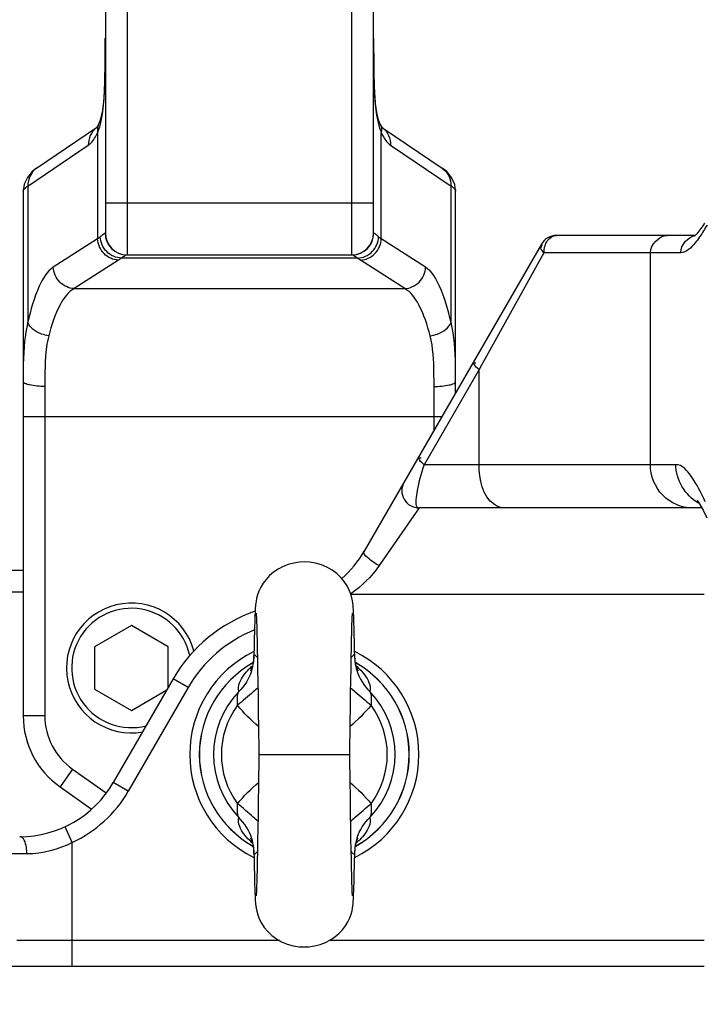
# Model space of a CAD drawing. Header units: millimetres. Extents: x 0 to 11890, y 0 to 8410.
# Tile 108 of 190: x 5629 to 5788, y 2560 to 2788. Entities that reach past the tile are written whole.
import ezdxf

# ---------------------------------------------------------------- set-up
doc = ezdxf.new("R2010")
doc.units = ezdxf.units.MM
doc.header["$LTSCALE"] = 653.95
for name, color, linetype in [('304103000050DXF_CONTINUOUS_LINE', 7, 'CONTINUOUS'), ('304103000052DXF_CONTINUOUS_LINE', 7, 'CONTINUOUS'), ('304103000066DXF_CONTINUOUS_LINE', 7, 'CONTINUOUS'), ('304106000102DXF_CONTINUOUS_LINE', 7, 'CONTINUOUS'), ('501023000173DXF_CONTINUOUS_LINE', 7, 'CONTINUOUS'), ('501038000005DXF_CONTINUOUS_LINE', 7, 'CONTINUOUS'), ('R180-1-YUNDODXF_CONTINUOUS_LINE', 7, 'CONTINUOUS')]:
    doc.layers.add(name, color=color, linetype=linetype)

msp = doc.modelspace()

# ---------------------------------------------------------------- linework, layer by layer
at = {"layer": '304103000050DXF_CONTINUOUS_LINE', "color": 7, "linetype": 'Continuous'}
msp.add_line((5630.193, 2660.302), (5595.977, 2660.302), dxfattribs=at)
at = {"layer": '304103000050DXF_CONTINUOUS_LINE', "color": 9, "linetype": 'Continuous'}
msp.add_line((5630.193, 2655.302), (5595.977, 2655.302), dxfattribs=at)
at = {"layer": '304103000052DXF_CONTINUOUS_LINE', "color": 7, "linetype": 'Continuous'}
for p, q in [((5785.64, 2737.802), (5753.502, 2737.802)), ((5750.038, 2735.802), (5709.041, 2664.793)), ((5787.128, 2674.802), (5721.748, 2674.802)), ((5664.882, 2635.302), (5651.025, 2611.302)), ((5787.693, 2568.802), (5625.676, 2568.802))]:
    msp.add_line(p, q, dxfattribs=at)
at = {"layer": '304103000052DXF_CONTINUOUS_LINE', "color": 9, "linetype": 'Continuous'}
for p, q in [((5786.65, 2737.52), (5786.598, 2737.444)), ((5750.608, 2733.802), (5736.188, 2707.826)), ((5782.237, 2733.802), (5750.608, 2733.802)), ((5775.237, 2684.802), (5775.237, 2733.802)), ((5735.612, 2706.79), (5722.918, 2684.802)), ((5736.188, 2707.826), (5735.612, 2706.79)), ((5735.612, 2684.802), (5735.612, 2706.79)), ((5781.11, 2684.802), (5722.918, 2684.802)), ((5721.748, 2674.802), (5712.505, 2661.461)), ((5787.693, 2654.802), (5705.98, 2654.802)), ((5668.346, 2633.302), (5664.882, 2635.302)), ((5668.346, 2633.302), (5654.49, 2609.302)), ((5654.49, 2609.302), (5651.025, 2611.302)), ((5641.547, 2597.481), (5639.868, 2601.111)), ((5641.547, 2568.802), (5641.547, 2597.481)), ((5631.054, 2594.802), (5627.565, 2594.802)), ((5689.439, 2574.802), (5628.748, 2574.802)), ((5787.693, 2574.802), (5700.961, 2574.802))]:
    msp.add_line(p, q, dxfattribs=at)
at = {"layer": '304103000052DXF_CONTINUOUS_LINE', "color": 7, "linetype": 'Continuous'}
for points in [[(5787.765, 2740.597), (5787.374, 2739.996), (5785.948, 2738.134), (5785.64, 2737.833)], [(5786.049, 2676.528), (5786.095, 2676.471), (5786.599, 2675.735), (5787.423, 2674.284), (5788.303, 2672.526)]]:
    msp.add_lwpolyline(points, dxfattribs=at)
for centre, radius, start, end in [((5753.502, 2733.802), 4, 90.00008, 150.00006), ((5721.747, 2678.802), 4, 149.98824, 270), ((5687.39, 2677.293), 25, 311.16989, 329.9997), ((5695.193, 2617.802), 35, 108.94516, 150), ((5695.193, 2617.802), 26.5, 116.13872, 243.86126), ((5695.193, 2617.802), 26.5, 296.13871, 63.86127), ((5629.375, 2623.802), 25, 269.99996, 330)]:
    msp.add_arc(centre, radius, start, end, dxfattribs=at)
at = {"layer": '304103000052DXF_CONTINUOUS_LINE', "color": 9, "linetype": 'Continuous'}
for centre, radius, start, end in [((5695.193, 2617.802), 31, 111.8035, 150), ((5629.375, 2623.802), 29, 294.81834, 330)]:
    msp.add_arc(centre, radius, start, end, dxfattribs=at)
for points in [[(5788.316, 2740.196), (5787.788, 2739.288), (5787.242, 2738.388), (5786.65, 2737.52)], [(5750.608, 2733.802), (5750.608, 2734.788), (5750.88, 2735.836), (5751.458, 2736.634)], [(5751.458, 2736.634), (5751.919, 2737.269), (5752.717, 2737.802), (5753.502, 2737.802)], [(5775.237, 2733.802), (5775.237, 2735.66), (5777.259, 2737.802), (5779.117, 2737.802)], [(5782.237, 2733.802), (5782.237, 2735.553), (5783.933, 2737.563), (5785.67, 2737.775)], [(5786.316, 2675.94), (5783.3, 2677.566), (5781.11, 2681.376), (5781.11, 2684.802)], [(5712.505, 2661.461), (5710.749, 2658.927), (5708.461, 2656.714), (5705.926, 2654.959)], [(5641.547, 2597.481), (5638.366, 2595.774), (5634.664, 2594.802), (5631.054, 2594.802)]]:
    msp.add_open_spline(points, degree=3, dxfattribs=at)
for points, knots in [([(5786.598, 2737.444), (5786.263, 2736.957), (5785.161, 2735.471), (5783.562, 2733.804), (5782.237, 2733.802)], [0, 0, 0, 0, 0.3085944, 1, 1, 1, 1]), ([(5750.608, 2733.802), (5750.336, 2734.132), (5749.674, 2734.585), (5750.058, 2735.496), (5750.307, 2735.53)], [0, 0, 0, 0, 0.6300025, 1, 1, 1, 1]), ([(5735.612, 2706.79), (5735.224, 2707.123), (5734.759, 2707.419), (5734.277, 2708.363), (5734.725, 2708.388), (5734.88, 2708.373)], [0, 0, 0, 0, 0.6380217, 0.8050248, 1, 1, 1, 1]), ([(5722.918, 2684.802), (5722.53, 2685.136), (5722.065, 2685.431), (5721.582, 2686.376), (5722.03, 2686.401), (5722.186, 2686.385)], [0, 0, 0, 0, 0.638054, 0.8050541, 1, 1, 1, 1]), ([(5722.918, 2684.802), (5722.122, 2682.507), (5721.414, 2680.321), (5720.75, 2674.803), (5721.748, 2674.802)], [0, 0, 0, 0, 0.7089074, 1, 1, 1, 1]), ([(5741.348, 2674.802), (5740.573, 2674.802), (5736.544, 2676.487), (5735.612, 2681.504), (5735.612, 2684.802)], [0, 0, 0, 0, 0.19018, 1, 1, 1, 1]), ([(5784.936, 2674.802), (5782.45, 2674.802), (5777.235, 2677.012), (5775.237, 2682.262), (5775.237, 2684.802)], [0, 0, 0, 0, 0.4945861, 1, 1, 1, 1]), ([(5787.908, 2676.244), (5786.951, 2678.287), (5785.45, 2681.393), (5782.575, 2684.801), (5781.11, 2684.802)], [0, 0, 0, 0, 0.6062591, 1, 1, 1, 1]), ([(5712.505, 2661.461), (5711.539, 2661.957), (5710.412, 2662.687), (5708.761, 2664.309), (5709.041, 2664.793)], [0, 0, 0, 0, 0.6604021, 1, 1, 1, 1]), ([(5631.054, 2594.802), (5631.054, 2595.314), (5630.956, 2596.649), (5630.347, 2598.802), (5629.375, 2598.802)], [0, 0, 0, 0, 0.3446104, 1, 1, 1, 1])]:
    msp.add_open_spline(points, degree=3, knots=knots, dxfattribs=at)
at = {"layer": '304103000066DXF_CONTINUOUS_LINE', "color": 9, "linetype": 'Continuous'}
for p, q in [((5654.193, 2981.302), (5654.193, 2733.302)), ((5706.193, 2733.302), (5706.193, 2981.302)), ((5647.399, 2761.545), (5647.399, 2736.997)), ((5712.987, 2736.997), (5712.987, 2761.545)), ((5631.269, 2749.214), (5645.242, 2758.657)), ((5715.143, 2758.657), (5729.116, 2749.214)), ((5631.269, 2749.214), (5631.269, 2717.718)), ((5729.116, 2717.718), (5729.116, 2749.214)), ((5649.193, 2745.302), (5711.193, 2745.302)), ((5649.193, 2738.302), (5649.146, 2738.302)), ((5711.24, 2738.302), (5711.193, 2738.302)), ((5647.399, 2736.997), (5637.146, 2730.431)), ((5723.24, 2730.431), (5712.987, 2736.997)), ((5652.219, 2732.073), (5641.966, 2725.507)), ((5707.503, 2732.543), (5652.882, 2732.543)), ((5718.419, 2725.507), (5708.166, 2732.073)), ((5641.966, 2725.507), (5718.419, 2725.507)), ((5635.193, 2702.887), (5635.193, 2626.716)), ((5725.193, 2692.769), (5725.193, 2702.887)), ((5630.193, 2695.963), (5727.037, 2695.963)), ((5635.193, 2626.716), (5630.193, 2626.716)), ((5641.591, 2614.427), (5638.724, 2610.331)), ((5641.591, 2614.427), (5649.391, 2608.967))]:
    msp.add_line(p, q, dxfattribs=at)
at = {"layer": '304103000066DXF_CONTINUOUS_LINE', "color": 7, "linetype": 'Continuous'}
for p, q in [((5649.193, 2976.302), (5649.193, 2738.302)), ((5711.193, 2738.302), (5711.193, 2976.302)), ((5648.999, 2772.382), (5648.98, 2771.798)), ((5647.71, 2763.705), (5647.708, 2763.702)), ((5712.676, 2763.705), (5712.678, 2763.702)), ((5713.097, 2762.935), (5712.678, 2763.702)), ((5633.289, 2753.356), (5647.131, 2762.71)), ((5713.297, 2762.662), (5713.097, 2762.935)), ((5713.269, 2762.688), (5713.297, 2762.662)), ((5713.274, 2762.697), (5727.096, 2753.356)), ((5630.418, 2749.614), (5630.193, 2748.018)), ((5630.193, 2748.018), (5630.193, 2626.716)), ((5730.193, 2748.023), (5729.984, 2749.554)), ((5730.193, 2701.429), (5730.193, 2748.023)), ((5654.193, 2733.302), (5706.193, 2733.302)), ((5638.724, 2610.331), (5645.941, 2605.278))]:
    msp.add_line(p, q, dxfattribs=at)
for points in [[(5711.402, 2771.868), (5711.286, 2775.56), (5711.237, 2779.746), (5711.227, 2783.382)], [(5648.98, 2771.798), (5648.763, 2768.677), (5648.427, 2766.196), (5648.003, 2764.456), (5647.71, 2763.705)], [(5712.676, 2763.705), (5712.373, 2764.486), (5711.951, 2766.242), (5711.617, 2768.738), (5711.402, 2771.868)], [(5647.708, 2763.702), (5647.284, 2762.928), (5647.13, 2762.711)], [(5633.289, 2753.356), (5632.267, 2752.549), (5631.148, 2751.22), (5630.418, 2749.614)], [(5729.984, 2749.554), (5729.252, 2751.198), (5728.114, 2752.554), (5727.096, 2753.356)]]:
    msp.add_lwpolyline(points, dxfattribs=at)
at = {"layer": '304103000066DXF_CONTINUOUS_LINE', "color": 9, "linetype": 'Continuous'}
for centre, radius, start, end in [((5535.423, 2776.48), 113.678, 357.47537, 357.92754), ((5824.815, 2776.474), 113.531, 182.0723, 182.5312), ((5654.144, 2738.301), 4.998, 179.9795, 269.96663), ((5706.242, 2738.301), 4.998, 270.03337, 0.0205), ((5650.193, 2626.716), 15, 180, 235.00798)]:
    msp.add_arc(centre, radius, start, end, dxfattribs=at)
at = {"layer": '304103000066DXF_CONTINUOUS_LINE', "color": 7, "linetype": 'Continuous'}
for centre, radius, start, end in [((5654.193, 2738.302), 5, 180, 270), ((5706.193, 2738.302), 5, 270, 360), ((5650.193, 2626.716), 20, 180, 235.00798)]:
    msp.add_arc(centre, radius, start, end, dxfattribs=at)
at = {"layer": '304103000066DXF_CONTINUOUS_LINE', "color": 9, "linetype": 'Continuous'}
for points, knots in [([(5649.027, 2772.369), (5649.059, 2773.251), (5649.153, 2776.921), (5649.162, 2780.593), (5649.162, 2783.382)], [0, 0, 0, 0, 0.2402961, 1, 1, 1, 1]), ([(5711.224, 2783.382), (5711.223, 2782.439), (5711.231, 2778.768), (5711.26, 2775.095), (5711.359, 2772.369)], [0, 0, 0, 0, 0.2569062, 1, 1, 1, 1]), ([(5648.22, 2764.227), (5648.334, 2764.761), (5648.749, 2767.158), (5648.908, 2769.59), (5648.991, 2771.473)], [0, 0, 0, 0, 0.2249164, 1, 1, 1, 1]), ([(5711.395, 2771.46), (5711.425, 2770.797), (5711.557, 2768.374), (5711.798, 2765.945), (5712.167, 2764.219)], [0, 0, 0, 0, 0.2733318, 1, 1, 1, 1]), ([(5645.242, 2758.657), (5645.444, 2758.793), (5646.366, 2759.59), (5646.982, 2760.674), (5647.399, 2761.545)], [0, 0, 0, 0, 0.2014585, 1, 1, 1, 1]), ([(5712.987, 2761.545), (5713.145, 2761.215), (5713.704, 2760.153), (5714.446, 2759.128), (5715.143, 2758.657)], [0, 0, 0, 0, 0.3030844, 1, 1, 1, 1]), ([(5630.193, 2748.012), (5630.193, 2748.113), (5630.341, 2748.667), (5630.876, 2748.992), (5631.269, 2749.214)], [0, 0, 0, 0, 0.1840381, 1, 1, 1, 1]), ([(5729.116, 2749.214), (5729.278, 2749.122), (5729.729, 2748.845), (5730.193, 2748.374), (5730.193, 2748.012)], [0, 0, 0, 0, 0.3394224, 1, 1, 1, 1]), ([(5649.146, 2738.302), (5648.999, 2738.302), (5648.609, 2737.944), (5648.248, 2737.682), (5648.001, 2737.467)], [0, 0, 0, 0, 0.308627, 1, 1, 1, 1]), ([(5712.384, 2737.467), (5712.137, 2737.682), (5711.776, 2737.944), (5711.386, 2738.302), (5711.24, 2738.302)], [0, 0, 0, 0, 0.691373, 1, 1, 1, 1]), ([(5652.219, 2732.073), (5651, 2732.13), (5648.521, 2733.266), (5647.454, 2735.759), (5647.399, 2736.997)], [0, 0, 0, 0, 0.4964565, 1, 1, 1, 1]), ([(5652.882, 2732.543), (5651.647, 2732.59), (5649.131, 2733.702), (5648.048, 2736.224), (5648.001, 2737.467)], [0, 0, 0, 0, 0.4985145, 1, 1, 1, 1]), ([(5707.503, 2732.543), (5708.738, 2732.59), (5711.255, 2733.702), (5712.338, 2736.224), (5712.384, 2737.467)], [0, 0, 0, 0, 0.4985145, 1, 1, 1, 1]), ([(5708.166, 2732.073), (5709.386, 2732.13), (5711.865, 2733.266), (5712.931, 2735.759), (5712.987, 2736.997)], [0, 0, 0, 0, 0.4964565, 1, 1, 1, 1]), ([(5654.141, 2733.302), (5653.986, 2733.302), (5653.557, 2732.985), (5653.155, 2732.74), (5652.882, 2732.543)], [0, 0, 0, 0, 0.3152207, 1, 1, 1, 1]), ([(5707.503, 2732.543), (5707.23, 2732.74), (5706.829, 2732.985), (5706.399, 2733.302), (5706.244, 2733.302)], [0, 0, 0, 0, 0.6847793, 1, 1, 1, 1]), ([(5637.146, 2730.431), (5635.619, 2729.454), (5633.146, 2725.048), (5631.892, 2720.569), (5631.269, 2717.718)], [0, 0, 0, 0, 0.3831242, 1, 1, 1, 1]), ([(5641.966, 2725.507), (5640.747, 2725.565), (5638.268, 2726.7), (5637.201, 2729.194), (5637.146, 2730.431)], [0, 0, 0, 0, 0.4964565, 1, 1, 1, 1]), ([(5718.419, 2725.507), (5719.639, 2725.565), (5722.118, 2726.7), (5723.184, 2729.194), (5723.24, 2730.431)], [0, 0, 0, 0, 0.4964565, 1, 1, 1, 1]), ([(5729.116, 2717.718), (5728.493, 2720.569), (5727.24, 2725.048), (5724.766, 2729.454), (5723.24, 2730.431)], [0, 0, 0, 0, 0.6168755, 1, 1, 1, 1]), ([(5641.966, 2725.507), (5640.523, 2724.715), (5637.992, 2721.024), (5636.719, 2717.076), (5636.09, 2714.61)], [0, 0, 0, 0, 0.3927433, 1, 1, 1, 1]), ([(5724.296, 2714.61), (5723.667, 2717.076), (5722.393, 2721.024), (5719.863, 2724.715), (5718.419, 2725.507)], [0, 0, 0, 0, 0.6072564, 1, 1, 1, 1]), ([(5631.269, 2717.718), (5631.01, 2716.727), (5630.182, 2712.208), (5630.193, 2707.598), (5630.193, 2704.041)], [0, 0, 0, 0, 0.2236033, 1, 1, 1, 1]), ([(5636.09, 2714.609), (5635.531, 2714.684), (5633.663, 2715.127), (5631.696, 2716.393), (5631.269, 2717.717)], [0, 0, 0, 0, 0.2885257, 1, 1, 1, 1]), ([(5724.296, 2714.61), (5724.855, 2714.684), (5726.722, 2715.127), (5728.689, 2716.393), (5729.116, 2717.717)], [0, 0, 0, 0, 0.2885244, 1, 1, 1, 1]), ([(5730.193, 2704.041), (5730.193, 2705.299), (5730.161, 2709.866), (5729.958, 2714.507), (5729.116, 2717.718)], [0, 0, 0, 0, 0.2748616, 1, 1, 1, 1]), ([(5636.09, 2714.61), (5635.867, 2713.736), (5635.185, 2709.859), (5635.193, 2705.912), (5635.193, 2702.887)], [0, 0, 0, 0, 0.2295564, 1, 1, 1, 1]), ([(5725.193, 2702.887), (5725.193, 2703.94), (5725.167, 2707.854), (5725.004, 2711.829), (5724.296, 2714.61)], [0, 0, 0, 0, 0.2684734, 1, 1, 1, 1]), ([(5635.193, 2702.887), (5634.009, 2702.887), (5632.384, 2703.028), (5630.764, 2703.432), (5630.193, 2703.847), (5630.193, 2704.041)], [0, 0, 0, 0, 0.6724587, 0.8895965, 1, 1, 1, 1]), ([(5725.193, 2702.887), (5726.377, 2702.887), (5728.002, 2703.028), (5729.621, 2703.432), (5730.193, 2703.847), (5730.193, 2704.041)], [0, 0, 0, 0, 0.672459, 0.8895969, 1, 1, 1, 1])]:
    msp.add_open_spline(points, degree=3, knots=knots, dxfattribs=at)
for points in [[(5647.708, 2763.702), (5647.395, 2763.047), (5647.293, 2762.264), (5647.399, 2761.545)], [(5647.399, 2761.545), (5647.771, 2762.403), (5648.024, 2763.313), (5648.22, 2764.227)], [(5712.167, 2764.219), (5712.362, 2763.308), (5712.615, 2762.4), (5712.987, 2761.545)], [(5712.678, 2763.702), (5712.991, 2763.046), (5713.093, 2762.264), (5712.987, 2761.545)], [(5647.068, 2762.66), (5645.899, 2761.775), (5645.173, 2760.122), (5645.242, 2758.657)], [(5713.318, 2762.66), (5714.487, 2761.775), (5715.213, 2760.122), (5715.143, 2758.657)], [(5633.289, 2753.356), (5632.017, 2752.495), (5631.196, 2750.748), (5631.269, 2749.214)], [(5727.096, 2753.356), (5728.369, 2752.495), (5729.189, 2750.748), (5729.116, 2749.214)], [(5648.001, 2737.467), (5647.809, 2737.299), (5647.607, 2737.143), (5647.399, 2736.997)], [(5712.987, 2736.997), (5712.779, 2737.143), (5712.576, 2737.299), (5712.384, 2737.467)], [(5652.882, 2732.543), (5652.67, 2732.374), (5652.447, 2732.219), (5652.219, 2732.073)], [(5708.166, 2732.073), (5707.938, 2732.219), (5707.716, 2732.374), (5707.503, 2732.543)]]:
    msp.add_open_spline(points, degree=3, dxfattribs=at)
at = {"layer": '304106000102DXF_CONTINUOUS_LINE', "color": 7, "linetype": 'Continuous'}
for start, end in [(188.40273, 189.61387), (197.64976, 198.91691), (206.89386, 208.13039), (216.11589, 217.36011), (225.41786, 226.58454)]:
    msp.add_arc((5650.193, 2626.716), 20, start, end, dxfattribs=at)
at = {"layer": '501023000173DXF_CONTINUOUS_LINE', "color": 7, "linetype": 'Continuous'}
for p, q in [((5655.193, 2647.617), (5646.693, 2642.71)), ((5663.693, 2642.71), (5655.193, 2647.617)), ((5646.693, 2642.71), (5646.693, 2632.895)), ((5663.693, 2633.243), (5663.693, 2642.71)), ((5646.693, 2632.895), (5655.193, 2627.987)), ((5655.193, 2627.987), (5663.391, 2632.721))]:
    msp.add_line(p, q, dxfattribs=at)
msp.add_arc((5655.193, 2637.802), 15, 15.20252, 280.03472, dxfattribs=at)
at = {"layer": '501023000173DXF_CONTINUOUS_LINE', "color": 9, "linetype": 'Continuous'}
msp.add_arc((5655.193, 2637.802), 13.8, 11.9186, 284.33365, dxfattribs=at)
at = {"layer": '501038000005DXF_CONTINUOUS_LINE', "color": 7, "linetype": 'Continuous'}
for p, q in [((5684.194, 2647.11), (5684.231, 2645.692)), ((5684.231, 2645.692), (5684.271, 2644.012)), ((5706.778, 2643.807), (5706.735, 2645.696)), ((5684.271, 2644.012), (5684.312, 2642.068)), ((5706.081, 2642.435), (5706.123, 2644.37)), ((5684.312, 2642.068), (5684.355, 2639.856)), ((5706.037, 2640.219), (5706.081, 2642.435)), ((5684.355, 2639.856), (5684.399, 2637.376)), ((5705.992, 2637.724), (5706.037, 2640.219)), ((5684.399, 2637.376), (5684.445, 2634.634)), ((5705.946, 2634.953), (5705.992, 2637.724)), ((5684.445, 2634.634), (5684.492, 2631.639)), ((5705.897, 2631.916), (5705.946, 2634.953)), ((5684.492, 2631.639), (5684.541, 2628.407)), ((5705.848, 2628.629), (5705.897, 2631.916)), ((5684.541, 2628.407), (5684.617, 2623.167)), ((5705.796, 2625.118), (5705.848, 2628.629)), ((5705.693, 2617.802), (5705.796, 2625.118)), ((5684.693, 2617.802), (5684.589, 2610.483)), ((5696.92, 2617.802), (5705.693, 2617.802)), ((5705.844, 2607.202), (5705.768, 2612.44)), ((5684.589, 2610.483), (5684.538, 2606.97)), ((5684.538, 2606.97), (5684.488, 2603.683)), ((5705.893, 2603.971), (5705.844, 2607.202)), ((5705.94, 2600.977), (5705.893, 2603.971)), ((5684.488, 2603.683), (5684.44, 2600.645)), ((5684.44, 2600.645), (5684.393, 2597.873)), ((5705.986, 2598.235), (5705.94, 2600.977)), ((5684.393, 2597.873), (5684.348, 2595.377)), ((5706.03, 2595.756), (5705.986, 2598.235)), ((5684.348, 2595.377), (5684.305, 2593.162)), ((5706.073, 2593.544), (5706.03, 2595.756)), ((5684.305, 2593.162), (5684.263, 2591.226)), ((5706.114, 2591.599), (5706.073, 2593.544)), ((5683.607, 2591.806), (5683.65, 2589.916)), ((5706.154, 2589.919), (5706.114, 2591.599)), ((5706.192, 2588.501), (5706.154, 2589.919))]:
    msp.add_line(p, q, dxfattribs=at)
at = {"layer": '501038000005DXF_CONTINUOUS_LINE', "color": 9, "linetype": 'Continuous'}
msp.add_line((5684.693, 2617.802), (5696.92, 2617.802), dxfattribs=at)
at = {"layer": '501038000005DXF_CONTINUOUS_LINE', "color": 7, "linetype": 'Continuous'}
for points in [[(5695.193, 2662.302), (5694.103, 2662.253), (5692.775, 2662.056), (5691.494, 2661.718), (5690.277, 2661.247), (5689.142, 2660.654), (5688.101, 2659.953), (5687.162, 2659.157), (5686.346, 2658.29), (5685.66, 2657.382), (5685.106, 2656.459), (5684.676, 2655.546), (5684.363, 2654.674), (5684.157, 2653.902), (5684.036, 2653.28), (5683.966, 2652.802), (5683.923, 2652.412), (5683.891, 2652.055), (5683.865, 2651.701), (5683.842, 2651.335), (5683.821, 2650.942), (5683.801, 2650.511), (5683.781, 2650.035), (5683.761, 2649.507), (5683.74, 2648.92), (5683.72, 2648.27), (5683.698, 2647.551), (5683.677, 2646.761), (5683.655, 2645.898), (5683.633, 2644.959), (5683.61, 2643.943), (5683.587, 2642.851), (5683.543, 2640.611)], [(5706.735, 2645.696), (5706.714, 2646.547), (5706.693, 2647.336), (5706.672, 2648.064), (5706.651, 2648.733), (5706.631, 2649.344), (5706.61, 2649.9), (5706.589, 2650.405), (5706.568, 2650.863), (5706.546, 2651.281), (5706.523, 2651.669), (5706.496, 2652.039), (5706.463, 2652.411), (5706.417, 2652.818), (5706.342, 2653.324), (5706.205, 2654.004), (5705.967, 2654.848), (5705.601, 2655.802), (5705.097, 2656.789), (5704.446, 2657.776), (5703.645, 2658.733), (5702.697, 2659.626), (5701.621, 2660.419), (5700.435, 2661.093), (5699.149, 2661.632), (5697.784, 2662.02), (5696.36, 2662.245), (5695.193, 2662.302)], [(5684.058, 2650.506), (5684.058, 2650.51), (5684.062, 2650.457), (5684.071, 2650.326), (5684.082, 2650.129), (5684.095, 2649.872), (5684.11, 2649.558), (5684.125, 2649.188), (5684.141, 2648.759), (5684.158, 2648.271), (5684.176, 2647.722), (5684.194, 2647.11)], [(5706.123, 2644.37), (5706.163, 2646.029), (5706.182, 2646.757), (5706.201, 2647.417), (5706.219, 2648.011), (5706.237, 2648.54), (5706.253, 2649.007), (5706.269, 2649.412), (5706.285, 2649.757), (5706.299, 2650.041), (5706.311, 2650.264), (5706.321, 2650.421), (5706.324, 2650.461)], [(5706.842, 2640.611), (5706.822, 2641.663), (5706.778, 2643.807)], [(5683.543, 2640.611), (5683.433, 2639.326), (5683.196, 2638.252), (5682.956, 2637.569), (5682.786, 2637.208), (5682.747, 2637.138)], [(5707.549, 2637.265), (5707.629, 2637.153), (5707.599, 2637.208), (5707.429, 2637.57), (5707.189, 2638.255), (5706.952, 2639.331), (5706.842, 2640.611)], [(5684.617, 2623.167), (5684.669, 2619.459), (5684.693, 2617.802)], [(5705.768, 2612.44), (5705.716, 2616.147), (5705.693, 2617.802)], [(5682.837, 2598.34), (5682.757, 2598.452), (5682.786, 2598.397), (5682.957, 2598.034), (5683.197, 2597.348), (5683.434, 2596.273), (5683.543, 2594.994)], [(5706.842, 2594.994), (5706.953, 2596.28), (5707.19, 2597.354), (5707.43, 2598.037), (5707.599, 2598.397), (5707.639, 2598.467)], [(5683.543, 2594.993), (5683.563, 2593.95), (5683.607, 2591.806)], [(5695.193, 2573.302), (5696.259, 2573.35), (5697.588, 2573.544), (5698.871, 2573.88), (5700.088, 2574.349), (5701.225, 2574.94), (5702.268, 2575.639), (5703.208, 2576.433), (5704.026, 2577.299), (5704.714, 2578.206), (5705.271, 2579.128), (5705.703, 2580.042), (5706.018, 2580.915), (5706.225, 2581.69), (5706.348, 2582.316), (5706.418, 2582.796), (5706.462, 2583.188), (5706.494, 2583.545), (5706.52, 2583.9), (5706.543, 2584.266), (5706.564, 2584.659), (5706.585, 2585.089), (5706.605, 2585.565), (5706.625, 2586.093), (5706.645, 2586.679), (5706.666, 2587.329), (5706.687, 2588.047), (5706.708, 2588.837), (5706.73, 2589.7), (5706.752, 2590.639), (5706.775, 2591.654), (5706.798, 2592.747), (5706.842, 2594.993)], [(5684.263, 2591.226), (5684.223, 2589.568), (5684.203, 2588.841), (5684.185, 2588.181), (5684.166, 2587.587), (5684.149, 2587.058), (5684.132, 2586.592), (5684.116, 2586.188), (5684.101, 2585.844), (5684.087, 2585.56), (5684.074, 2585.338), (5684.064, 2585.182), (5684.062, 2585.142)], [(5683.65, 2589.916), (5683.671, 2589.065), (5683.692, 2588.276), (5683.713, 2587.548), (5683.734, 2586.879), (5683.754, 2586.268), (5683.775, 2585.711), (5683.796, 2585.206), (5683.817, 2584.748), (5683.839, 2584.329), (5683.863, 2583.941), (5683.889, 2583.571), (5683.922, 2583.2), (5683.968, 2582.793), (5684.042, 2582.29), (5684.178, 2581.614), (5684.413, 2580.772), (5684.778, 2579.82), (5685.279, 2578.832), (5685.927, 2577.845), (5686.727, 2576.886), (5687.673, 2575.992), (5688.747, 2575.197), (5689.932, 2574.521), (5691.216, 2573.98), (5692.58, 2573.59), (5694.002, 2573.362), (5695.193, 2573.302)], [(5706.327, 2585.099), (5706.328, 2585.095), (5706.323, 2585.149), (5706.315, 2585.281), (5706.303, 2585.479), (5706.29, 2585.736), (5706.276, 2586.05), (5706.26, 2586.422), (5706.244, 2586.851), (5706.227, 2587.339), (5706.21, 2587.888), (5706.192, 2588.501)]]:
    msp.add_lwpolyline(points, dxfattribs=at)
at = {"layer": '501038000005DXF_CONTINUOUS_LINE', "color": 9, "linetype": 'Continuous'}
for centre, radius, start, end in [((5672.22, 2640.628), 11.339, 356.6675, 359.91503), ((5672.284, 2640.627), 11.274, 359.91759, 0.43147), ((5718.101, 2640.627), 11.274, 179.56855, 180.08259), ((5718.165, 2640.628), 11.338, 180.08502, 183.24801), ((5695.193, 2617.802), 24.261, 119.27794, 240.74891), ((5692.584, 2627.521), 14.285, 131.04214, 135.64552), ((5672.079, 2640.645), 11.481, 341.82679, 353.14986), ((5672.148, 2640.632), 11.411, 353.17461, 356.66795), ((5718.237, 2640.632), 11.41, 183.24773, 186.81464), ((5718.298, 2640.643), 11.472, 186.8347, 197.43379), ((5695.193, 2617.802), 24.261, 299.25061, 60.72164), ((5697.731, 2627.444), 14.389, 45.03686, 48.93851), ((5695.193, 2617.802), 20.999, 136.13607, 223.86393), ((5695.193, 2617.802), 20.999, 316.13607, 43.86393), ((5695.193, 2617.802), 19.182, 143.65543, 216.34457), ((5695.193, 2617.802), 19.182, 323.65543, 36.34457), ((5692.655, 2608.161), 14.389, 225.03402, 228.93849), ((5672.088, 2594.962), 11.472, 6.83183, 17.43458), ((5718.307, 2594.96), 11.481, 161.82674, 173.14643), ((5697.801, 2608.084), 14.284, 311.04408, 315.64361), ((5672.149, 2594.973), 11.41, 3.22532, 6.81177), ((5672.221, 2594.977), 11.337, 0.08503, 3.22555), ((5672.284, 2594.978), 11.274, 359.56855, 0.08263), ((5718.166, 2594.977), 11.339, 176.63868, 179.91498), ((5718.101, 2594.978), 11.274, 179.91758, 180.43147), ((5718.238, 2594.973), 11.411, 173.17118, 176.63919)]:
    msp.add_arc(centre, radius, start, end, dxfattribs=at)
at = {"layer": '501038000005DXF_CONTINUOUS_LINE', "color": 7, "linetype": 'Continuous'}
for start, end in [(119.297, 240.70268), (299.29695, 60.70272)]:
    msp.add_arc((5695.193, 2617.802), 24.28, start, end, dxfattribs=at)
at = {"layer": '501038000005DXF_CONTINUOUS_LINE', "color": 9, "linetype": 'Continuous'}
for points, knots in [([(5683.558, 2640.712), (5683.554, 2640.693), (5683.548, 2640.66), (5683.543, 2640.626), (5683.543, 2640.611)], [0, 0, 0, 0, 0.5667086, 1, 1, 1, 1]), ([(5683.939, 2640.66), (5683.862, 2640.732), (5683.721, 2640.922), (5683.57, 2640.766), (5683.558, 2640.712)], [0, 0, 0, 0, 0.6571639, 1, 1, 1, 1]), ([(5684.347, 2640.215), (5684.308, 2640.262), (5684.177, 2640.415), (5684.041, 2640.565), (5683.939, 2640.66)], [0, 0, 0, 0, 0.3060542, 1, 1, 1, 1]), ([(5706.521, 2640.726), (5706.488, 2640.699), (5706.315, 2640.541), (5706.162, 2640.363), (5706.039, 2640.215)], [0, 0, 0, 0, 0.1806015, 1, 1, 1, 1]), ([(5706.827, 2640.712), (5706.816, 2640.762), (5706.716, 2640.905), (5706.582, 2640.776), (5706.521, 2640.726)], [0, 0, 0, 0, 0.3935502, 1, 1, 1, 1]), ([(5706.842, 2640.611), (5706.842, 2640.626), (5706.838, 2640.66), (5706.831, 2640.693), (5706.827, 2640.712)], [0, 0, 0, 0, 0.4331947, 1, 1, 1, 1]), ([(5680.053, 2632.353), (5679.808, 2632.988), (5680.279, 2635.085), (5681.489, 2636.604), (5682.37, 2637.507)], [0, 0, 0, 0, 0.3502023, 1, 1, 1, 1]), ([(5707.899, 2637.625), (5708.818, 2636.706), (5710.077, 2635.159), (5710.583, 2633.002), (5710.332, 2632.353)], [0, 0, 0, 0, 0.6512899, 1, 1, 1, 1]), ([(5679.742, 2629.17), (5679.802, 2629.765), (5679.647, 2630.832), (5679.839, 2631.929), (5680.053, 2632.353)], [0, 0, 0, 0, 0.5568233, 1, 1, 1, 1]), ([(5684.479, 2633.245), (5684.12, 2632.921), (5682.564, 2631.537), (5680.975, 2630.189), (5679.742, 2629.17)], [0, 0, 0, 0, 0.2320775, 1, 1, 1, 1]), ([(5705.907, 2633.245), (5706.266, 2632.921), (5707.822, 2631.537), (5709.41, 2630.189), (5710.643, 2629.17)], [0, 0, 0, 0, 0.2320777, 1, 1, 1, 1]), ([(5710.332, 2632.353), (5710.547, 2631.929), (5710.739, 2630.832), (5710.584, 2629.765), (5710.643, 2629.17)], [0, 0, 0, 0, 0.4431711, 1, 1, 1, 1]), ([(5680.053, 2603.252), (5679.839, 2603.676), (5679.647, 2604.773), (5679.802, 2605.84), (5679.742, 2606.434)], [0, 0, 0, 0, 0.4431711, 1, 1, 1, 1]), ([(5684.479, 2602.36), (5684.12, 2602.684), (5682.564, 2604.068), (5680.975, 2605.416), (5679.742, 2606.434)], [0, 0, 0, 0, 0.2320777, 1, 1, 1, 1]), ([(5705.907, 2602.36), (5706.266, 2602.684), (5707.822, 2604.068), (5709.41, 2605.416), (5710.643, 2606.434)], [0, 0, 0, 0, 0.2320775, 1, 1, 1, 1]), ([(5710.643, 2606.434), (5710.583, 2605.84), (5710.739, 2604.773), (5710.547, 2603.676), (5710.332, 2603.252)], [0, 0, 0, 0, 0.5568233, 1, 1, 1, 1]), ([(5682.486, 2597.98), (5681.567, 2598.899), (5680.309, 2600.446), (5679.802, 2602.602), (5680.053, 2603.252)], [0, 0, 0, 0, 0.6512858, 1, 1, 1, 1]), ([(5710.332, 2603.252), (5710.578, 2602.617), (5710.106, 2600.519), (5708.896, 2599), (5708.015, 2598.097)], [0, 0, 0, 0, 0.3501968, 1, 1, 1, 1]), ([(5683.543, 2594.993), (5683.543, 2594.979), (5683.548, 2594.945), (5683.554, 2594.912), (5683.558, 2594.893)], [0, 0, 0, 0, 0.4332105, 1, 1, 1, 1]), ([(5683.558, 2594.893), (5683.569, 2594.843), (5683.669, 2594.699), (5683.804, 2594.829), (5683.865, 2594.879)], [0, 0, 0, 0, 0.3935211, 1, 1, 1, 1]), ([(5683.865, 2594.879), (5683.897, 2594.906), (5684.07, 2595.064), (5684.224, 2595.242), (5684.347, 2595.39)], [0, 0, 0, 0, 0.1806106, 1, 1, 1, 1]), ([(5706.038, 2595.39), (5706.078, 2595.343), (5706.208, 2595.19), (5706.344, 2595.04), (5706.446, 2594.945)], [0, 0, 0, 0, 0.3060562, 1, 1, 1, 1]), ([(5706.446, 2594.945), (5706.524, 2594.873), (5706.665, 2594.682), (5706.815, 2594.839), (5706.827, 2594.893)], [0, 0, 0, 0, 0.6571584, 1, 1, 1, 1]), ([(5706.827, 2594.893), (5706.831, 2594.912), (5706.838, 2594.945), (5706.842, 2594.979), (5706.842, 2594.993)], [0, 0, 0, 0, 0.5666851, 1, 1, 1, 1])]:
    msp.add_open_spline(points, degree=3, knots=knots, dxfattribs=at)
for points in [[(5682.987, 2637.064), (5682.41, 2635.307), (5681.372, 2633.651), (5680.053, 2632.353)], [(5707.353, 2637.206), (5707.922, 2635.395), (5708.979, 2633.684), (5710.332, 2632.353)], [(5684.601, 2624.253), (5682.868, 2625.772), (5681.226, 2627.407), (5679.742, 2629.17)], [(5710.643, 2629.17), (5709.16, 2627.408), (5707.518, 2625.773), (5705.785, 2624.254)], [(5679.742, 2606.434), (5681.226, 2608.197), (5682.868, 2609.832), (5684.6, 2611.351)], [(5705.785, 2611.351), (5707.518, 2609.832), (5709.16, 2608.197), (5710.643, 2606.434)], [(5683.033, 2598.399), (5682.464, 2600.21), (5681.406, 2601.92), (5680.053, 2603.252)], [(5707.398, 2598.541), (5707.975, 2600.298), (5709.014, 2601.954), (5710.332, 2603.252)]]:
    msp.add_open_spline(points, degree=3, dxfattribs=at)
at = {"layer": 'R180-1-YUNDODXF_CONTINUOUS_LINE', "color": 7, "linetype": 'Continuous'}
msp.add_circle((5880.203, 2302.802), 997, dxfattribs=at)

doc.saveas('drawing.dxf')
